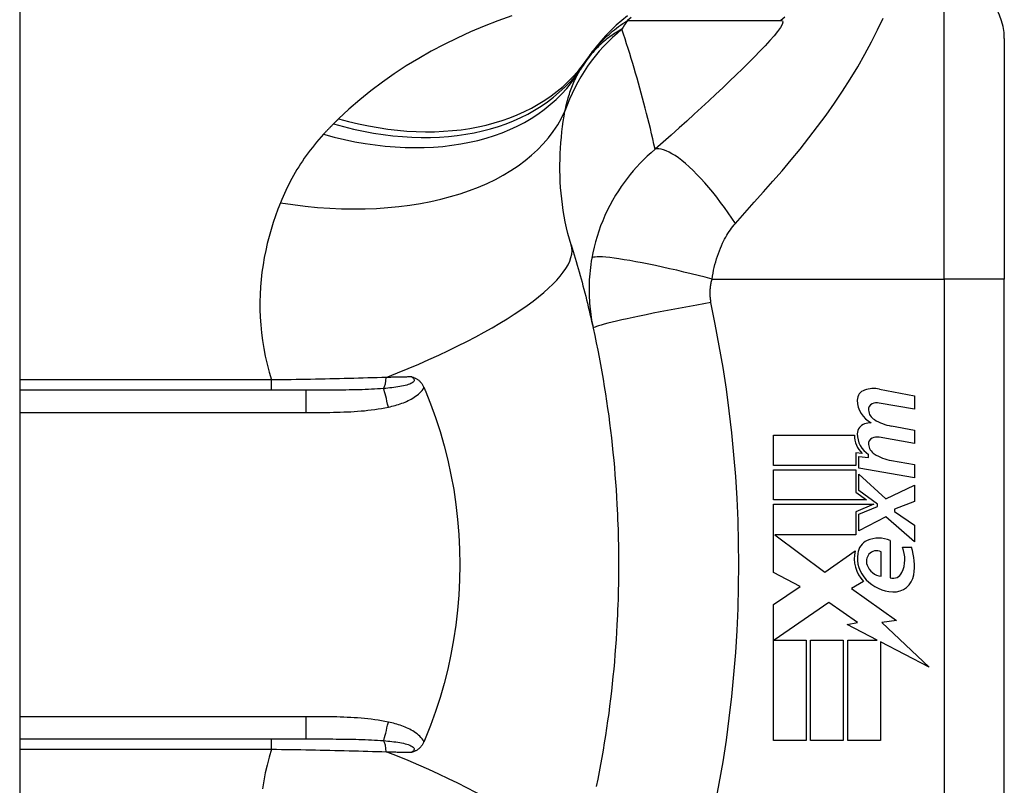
# Model space of a CAD drawing. Header units: inches. Extents: x 3.3 to 80.3, y 4.6 to 43.1.
# Tile 76 of 80: x 47.866 to 48.511, y 28.375 to 28.877. Entities that reach past the tile are written whole.
import ezdxf

# ---------------------------------------------------------------- set-up
doc = ezdxf.new("R2010")
doc.units = ezdxf.units.IN
doc.header["$MEASUREMENT"] = 0
doc.layers.add('Visible Edges(ANSI)', color=7, linetype='Continuous', lineweight=25)
doc.layers.add('Visible Tangent Edges(ANSI)', color=7, linetype='Continuous', lineweight=25)

msp = doc.modelspace()

# ---------------------------------------------------------------- linework, layer by layer
at = {"layer": 'Visible Edges(ANSI)'}
for p, q in [((47.86639, 32.62389), (47.86639, 13.11289)), ((48.51128, 28.86438), (48.51128, 28.7069)), ((48.51128, 28.33288), (48.51128, 28.7069)), ((48.05379, 28.63406), (47.86639, 28.63406)), ((48.42952, 28.63485), (48.45237, 28.63041)), ((48.45237, 28.63041), (48.45237, 28.62161)), ((48.45237, 28.62161), (48.42937, 28.62566)), ((48.43737, 28.61066), (48.45237, 28.60801)), ((48.45237, 28.60801), (48.45237, 28.59921)), ((48.36017, 28.60461), (48.41317, 28.60461)), ((48.36017, 28.58481), (48.36017, 28.60461)), ((48.45237, 28.59921), (48.42937, 28.60327)), ((48.41407, 28.59301), (48.41407, 28.58481)), ((48.41817, 28.59265), (48.41407, 28.59301)), ((48.41597, 28.59061), (48.42237, 28.59005)), ((48.41597, 28.58303), (48.41597, 28.59061)), ((48.42237, 28.59005), (48.42237, 28.59199)), ((48.43737, 28.58806), (48.45237, 28.58541)), ((48.41407, 28.58481), (48.36017, 28.58481)), ((48.36017, 28.58201), (48.41407, 28.58201)), ((48.36017, 28.56221), (48.36017, 28.58201)), ((48.41407, 28.58201), (48.41407, 28.56723)), ((48.45237, 28.57661), (48.41597, 28.58303)), ((48.45237, 28.58541), (48.45237, 28.57661)), ((48.41597, 28.57921), (48.43365, 28.56301)), ((48.41597, 28.56831), (48.41597, 28.57921)), ((48.42822, 28.55941), (48.41597, 28.56831)), ((48.43365, 28.56301), (48.45237, 28.57201)), ((48.45237, 28.57201), (48.45237, 28.56121)), ((48.42097, 28.56221), (48.36017, 28.56221)), ((48.41407, 28.56723), (48.42097, 28.56221)), ((48.36017, 28.55941), (48.42585, 28.55941)), ((48.36017, 28.51481), (48.36017, 28.55941)), ((48.42585, 28.55941), (48.41407, 28.55441)), ((48.41597, 28.55281), (48.42822, 28.55801)), ((48.42822, 28.55801), (48.42822, 28.55941)), ((48.45237, 28.56121), (48.43937, 28.55621)), ((48.43937, 28.55621), (48.43937, 28.55461)), ((48.41407, 28.55441), (48.41407, 28.53941)), ((48.41597, 28.54201), (48.41597, 28.55281)), ((48.43377, 28.55121), (48.41597, 28.54201)), ((48.45237, 28.53481), (48.43377, 28.55121)), ((48.43937, 28.55461), (48.45237, 28.54561)), ((48.45237, 28.54561), (48.45237, 28.53481)), ((48.36101, 28.53941), (48.39367, 28.51501)), ((48.41407, 28.53941), (48.36101, 28.53941)), ((48.43657, 28.53561), (48.43657, 28.51121)), ((48.44457, 28.53121), (48.45057, 28.53121)), ((48.39367, 28.51501), (48.41357, 28.52881)), ((48.43057, 28.51221), (48.43057, 28.52821)), ((48.37758, 28.50556), (48.36017, 28.51481)), ((48.36017, 28.49381), (48.37758, 28.50556)), ((48.41897, 28.50884), (48.41127, 28.50421)), ((48.41127, 28.50421), (48.44064, 28.48327)), ((48.36017, 28.40461), (48.36017, 28.49381)), ((48.39637, 28.49501), (48.36058, 28.47041)), ((48.41508, 28.48192), (48.39637, 28.49501)), ((48.40837, 28.48061), (48.41508, 28.48192)), ((48.42797, 28.47041), (48.40837, 28.48061)), ((48.44064, 28.48327), (48.43117, 28.48194)), ((48.43117, 28.48194), (48.46197, 28.45271)), ((48.36058, 28.47041), (48.38157, 28.47041)), ((48.38157, 28.47041), (48.38157, 28.40461)), ((48.38437, 28.47041), (48.40577, 28.47041)), ((48.38437, 28.40461), (48.38437, 28.47041)), ((48.40577, 28.47041), (48.40577, 28.40461)), ((48.40877, 28.47041), (48.42797, 28.47041)), ((48.40877, 28.40461), (48.40877, 28.47041)), ((48.43017, 28.46926), (48.43017, 28.40461)), ((48.46197, 28.45271), (48.43017, 28.46926)), ((47.86639, 28.40571), (48.05379, 28.40571)), ((48.38157, 28.40461), (48.36017, 28.40461)), ((48.40577, 28.40461), (48.38437, 28.40461)), ((48.43017, 28.40461), (48.40877, 28.40461))]:
    msp.add_line(p, q, dxfattribs=at)
at = {"layer": 'Visible Edges(ANSI)', "flags": 128}
for points in [[(48.26458, 28.8793), (48.26078, 28.87626), (48.25712, 28.87308), (48.25362, 28.86976), (48.25027, 28.86633), (48.24709, 28.86278), (48.24408, 28.85914), (48.24123, 28.85542), (48.23856, 28.85162)], [(48.22759, 28.72939), (48.22827, 28.72718), (48.22894, 28.72497), (48.22961, 28.72275), (48.23027, 28.72053), (48.23092, 28.7183), (48.23157, 28.71606), (48.23221, 28.71381), (48.23285, 28.71156), (48.23347, 28.70931), (48.23409, 28.70704), (48.23471, 28.70477), (48.23531, 28.70249), (48.23591, 28.70021), (48.23651, 28.69791), (48.23709, 28.69562), (48.23767, 28.69331), (48.23824, 28.691), (48.23881, 28.68868), (48.23937, 28.68636), (48.23992, 28.68402), (48.24046, 28.68169), (48.241, 28.67934), (48.24153, 28.67699), (48.24205, 28.67463)], [(48.24205, 28.67463), (48.24307, 28.6699), (48.24406, 28.66517), (48.24501, 28.66043), (48.24593, 28.65567), (48.24683, 28.65091), (48.24768, 28.64613), (48.24851, 28.64136), (48.2493, 28.63657), (48.25006, 28.63178), (48.25079, 28.62698), (48.25148, 28.62217), (48.25215, 28.61736), (48.25278, 28.61254), (48.25338, 28.60772), (48.25394, 28.60289), (48.25448, 28.59805), (48.25498, 28.59321), (48.25545, 28.58837), (48.25588, 28.58353), (48.25629, 28.57868), (48.25666, 28.57382), (48.257, 28.56897), (48.25731, 28.56411), (48.25758, 28.55925)], [(48.12324, 28.64282), (48.12362, 28.6427), (48.124, 28.64257), (48.12438, 28.64244), (48.12475, 28.64229), (48.12513, 28.64214), (48.1255, 28.64197), (48.12587, 28.64178), (48.12625, 28.64158), (48.12662, 28.64137), (48.12699, 28.64113), (48.12735, 28.64087), (48.12771, 28.64059), (48.12807, 28.64029), (48.12842, 28.63996), (48.12877, 28.63961), (48.1291, 28.63924), (48.12941, 28.63887), (48.12971, 28.63847), (48.12999, 28.63806), (48.13026, 28.63764), (48.13052, 28.63721), (48.13075, 28.63677), (48.13098, 28.63632), (48.13119, 28.63585)], [(48.13119, 28.63585), (48.13122, 28.63578), (48.13125, 28.6357), (48.13128, 28.63563), (48.13131, 28.63555), (48.13135, 28.63548), (48.13138, 28.6354), (48.13141, 28.63533), (48.13144, 28.63526), (48.13147, 28.63518), (48.13151, 28.63511), (48.13154, 28.63503), (48.13157, 28.63496), (48.1316, 28.63488), (48.13163, 28.63481), (48.13166, 28.63473), (48.1317, 28.63466), (48.13173, 28.63458), (48.13176, 28.63451), (48.13179, 28.63443), (48.13182, 28.63436), (48.13185, 28.63428), (48.13189, 28.63421), (48.13192, 28.63414), (48.13195, 28.63406)], [(48.13195, 28.63406), (48.13551, 28.62517), (48.13878, 28.61614), (48.14176, 28.60696), (48.14444, 28.59765), (48.14681, 28.5882), (48.14888, 28.57864), (48.15064, 28.56897), (48.15208, 28.5592), (48.1532, 28.5494), (48.154, 28.53955), (48.15448, 28.52967), (48.15464, 28.51978), (48.15448, 28.50987), (48.15399, 28.49996), (48.15317, 28.49009), (48.15205, 28.48029), (48.1506, 28.47059), (48.14885, 28.46097), (48.14679, 28.45146), (48.14442, 28.44206), (48.14175, 28.43278), (48.13878, 28.42362), (48.13551, 28.4146), (48.13195, 28.40571)], [(48.25758, 28.55925), (48.25775, 28.55597), (48.2579, 28.55269), (48.25804, 28.54941), (48.25817, 28.54614), (48.25827, 28.54286), (48.25837, 28.53958), (48.25845, 28.5363), (48.25852, 28.53301), (48.25857, 28.52973), (48.2586, 28.52645), (48.25862, 28.52317), (48.25863, 28.51989), (48.25862, 28.51661), (48.2586, 28.51332), (48.25857, 28.51004), (48.25852, 28.50676), (48.25845, 28.50348), (48.25837, 28.5002), (48.25827, 28.49692), (48.25817, 28.49364), (48.25804, 28.49036), (48.2579, 28.48708), (48.25775, 28.48381), (48.25758, 28.48053)], [(48.25758, 28.48053), (48.25731, 28.47567), (48.257, 28.47081), (48.25666, 28.46595), (48.25629, 28.4611), (48.25588, 28.45625), (48.25545, 28.4514), (48.25498, 28.44656), (48.25448, 28.44172), (48.25394, 28.43689), (48.25338, 28.43206), (48.25278, 28.42724), (48.25215, 28.42242), (48.25148, 28.41761), (48.25079, 28.4128), (48.25006, 28.408), (48.2493, 28.40321), (48.24851, 28.39842), (48.24768, 28.39364), (48.24683, 28.38887), (48.24593, 28.3841), (48.24501, 28.37935), (48.24406, 28.3746)], [(48.13119, 28.40392), (48.13098, 28.40346), (48.13075, 28.403), (48.13052, 28.40256), (48.13026, 28.40213), (48.12999, 28.40171), (48.12971, 28.4013), (48.12941, 28.40091), (48.1291, 28.40053), (48.12877, 28.40017), (48.12842, 28.39982), (48.12807, 28.39949), (48.12771, 28.39918), (48.12735, 28.3989), (48.12699, 28.39865), (48.12662, 28.39841), (48.12625, 28.39819), (48.12587, 28.39799), (48.1255, 28.39781), (48.12513, 28.39764), (48.12475, 28.39748), (48.12438, 28.39734), (48.124, 28.3972), (48.12362, 28.39707), (48.12324, 28.39696)], [(48.13195, 28.40571), (48.13192, 28.40564), (48.13189, 28.40556), (48.13185, 28.40549), (48.13182, 28.40542), (48.13179, 28.40534), (48.13176, 28.40527), (48.13173, 28.40519), (48.1317, 28.40512), (48.13166, 28.40504), (48.13163, 28.40497), (48.1316, 28.40489), (48.13157, 28.40482), (48.13154, 28.40474), (48.13151, 28.40467), (48.13147, 28.40459), (48.13144, 28.40452), (48.13141, 28.40444), (48.13138, 28.40437), (48.13135, 28.4043), (48.13131, 28.40422), (48.13128, 28.40415), (48.13125, 28.40407), (48.13122, 28.404), (48.13119, 28.40392)]]:
    msp.add_lwpolyline(points, dxfattribs=at)
at = {"layer": 'Visible Edges(ANSI)'}
for centre, radius, start, end in [((48.47191, 28.86438), 0.03937, 0, 90), ((48.33449, 28.78259), 0.11811, 146.47918, 148.69993), ((48.73107, 28.51989), 0.59381, 146.03787, 146.47918), ((48.42199, 28.62757), 0.007, 108.47479, 179.6788), ((48.42586, 28.616), 0.0192, 79, 108.47479), ((48.43136, 28.62752), 0.01637, 179.6788, 243.95078), ((48.42627, 28.62144), 0.004, 113.54875, 186.10268), ((48.43065, 28.62191), 0.0084, 186.10268, 237.60833), ((48.42795, 28.61759), 0.0082, 79.9922, 113.54875), ((48.44232, 28.64126), 0.031, 238.55841, 260.82565), ((48.42175, 28.60555), 0.00676, 106.9928, 179.47765), ((48.42539, 28.59365), 0.0192, 93.6169, 106.9928), ((48.42917, 28.60428), 0.016, 178.79525, 226.5849), ((48.43099, 28.60547), 0.016, 179.47765, 237.41137), ((48.42627, 28.59904), 0.004, 113.55712, 186.03001), ((48.42795, 28.59519), 0.0082, 80, 113.55712), ((48.43065, 28.59951), 0.0084, 186.03001, 237.59924), ((48.44276, 28.61859), 0.031, 237.59924, 260), ((48.42897, 28.51842), 0.0188, 66.15553, 113.84447), ((48.42547, 28.52634), 0.01013, 113.84447, 175.08017), ((48.42568, 28.52336), 0.02046, 334.67838, 22.56091), ((48.41194, 28.51915), 0.04048, 351.56052, 17.33425), ((48.43502, 28.52389), 0.022, 167.07905, 223.17854), ((48.43502, 28.52389), 0.01992, 170.40854, 224.16843), ((48.42826, 28.52204), 0.0073, 141.16516, 199.37968), ((48.42753, 28.52262), 0.00637, 61.45471, 141.16516), ((48.43194, 28.52333), 0.0112, 199.37968, 262.99755), ((48.43839, 28.51735), 0.0064, 253.52609, 334.67838), ((48.43896, 28.51514), 0.01315, 266.56465, 351.56052), ((48.43976, 28.5285), 0.02654, 224.16843, 266.56465)]:
    msp.add_arc(centre, radius, start, end, dxfattribs=at)
at = {"layer": 'Visible Tangent Edges(ANSI)'}
for p, q in [((48.47191, 28.7069), (48.47191, 28.90375)), ((48.31983, 28.7069), (48.47191, 28.7069)), ((48.47191, 28.7069), (48.47191, 28.33288)), ((48.51128, 28.7069), (48.47191, 28.7069)), ((48.03135, 28.6408), (47.86639, 28.6408)), ((48.03135, 28.63406), (48.03135, 28.6408)), ((48.05379, 28.63406), (48.05379, 28.61948)), ((47.86639, 28.61948), (48.05379, 28.61948)), ((48.05379, 28.42029), (47.86639, 28.42029)), ((48.05379, 28.42029), (48.05379, 28.40571)), ((48.03135, 28.39897), (48.03135, 28.40571)), ((47.86639, 28.39897), (48.03135, 28.39897))]:
    msp.add_line(p, q, dxfattribs=at)
at = {"layer": 'Visible Tangent Edges(ANSI)', "flags": 128}
for points in [[(48.1887, 28.87939), (48.1796, 28.87607), (48.17061, 28.87252), (48.16175, 28.86875), (48.15301, 28.86476), (48.14443, 28.86054), (48.13599, 28.85609), (48.12771, 28.85142), (48.1196, 28.84649), (48.11166, 28.84133), (48.10392, 28.83592), (48.0964, 28.83027), (48.0891, 28.82438), (48.08206, 28.81824), (48.07529, 28.81186)], [(48.26696, 28.8783), (48.26439, 28.87618)], [(48.36746, 28.87833), (48.3649, 28.87621)], [(48.23856, 28.85162), (48.23929, 28.85267), (48.24004, 28.85373), (48.24082, 28.85478), (48.24162, 28.85583), (48.24245, 28.85687), (48.2433, 28.85791), (48.24419, 28.85895), (48.2451, 28.85998), (48.24604, 28.86101), (48.24701, 28.86204), (48.24802, 28.86307), (48.24905, 28.86409), (48.25012, 28.86511), (48.25123, 28.86613), (48.25237, 28.86715), (48.25354, 28.86817), (48.25475, 28.86918), (48.25601, 28.87019), (48.2573, 28.8712), (48.25863, 28.8722), (48.26, 28.8732), (48.26142, 28.8742), (48.26288, 28.87519), (48.26439, 28.87618)], [(48.26439, 28.87618), (48.26859, 28.87618), (48.27279, 28.87618), (48.27697, 28.87618), (48.28115, 28.87618), (48.28534, 28.87618), (48.28953, 28.87618), (48.29371, 28.87618), (48.2979, 28.87618), (48.30208, 28.87618), (48.30627, 28.87618), (48.31045, 28.87618), (48.31464, 28.87618), (48.31882, 28.87618), (48.32301, 28.87618), (48.3272, 28.87618), (48.33138, 28.87618), (48.33557, 28.87618), (48.33975, 28.87618), (48.34394, 28.87618), (48.34812, 28.87618), (48.35231, 28.87618), (48.35651, 28.87618), (48.36068, 28.87616), (48.3649, 28.87621)], [(48.3649, 28.87621), (48.36595, 28.87596), (48.36623, 28.87508), (48.36577, 28.87361), (48.3646, 28.87159), (48.36281, 28.86911), (48.36049, 28.86626), (48.35774, 28.86311), (48.35464, 28.85971), (48.35125, 28.85613), (48.34762, 28.8524), (48.34379, 28.84855), (48.33979, 28.8446), (48.33564, 28.84055), (48.33135, 28.83643), (48.32695, 28.83223), (48.32242, 28.82797), (48.31779, 28.82365), (48.31305, 28.81927), (48.30822, 28.81483), (48.3033, 28.81036), (48.29828, 28.80583), (48.29314, 28.80123), (48.28787, 28.79655), (48.28255, 28.79188)], [(48.33524, 28.74336), (48.34138, 28.75023), (48.34755, 28.75716), (48.35366, 28.76404), (48.3597, 28.77092), (48.36569, 28.77787), (48.37163, 28.78491), (48.3775, 28.79207), (48.38328, 28.79935), (48.38896, 28.80676), (48.39453, 28.81432), (48.39997, 28.82204), (48.40526, 28.82989), (48.41037, 28.83788), (48.41528, 28.84596), (48.41994, 28.85408), (48.42431, 28.86216), (48.42832, 28.87009), (48.43192, 28.8777)], [(48.26082, 28.87051), (48.25971, 28.8699), (48.25861, 28.86927), (48.25752, 28.86862), (48.25642, 28.86794), (48.25534, 28.86723), (48.25425, 28.8665), (48.25318, 28.86574), (48.25211, 28.86495), (48.25104, 28.86413), (48.24998, 28.86328), (48.24893, 28.86241), (48.24788, 28.8615), (48.24684, 28.86056), (48.24581, 28.85959), (48.24479, 28.85858), (48.24377, 28.85754), (48.24276, 28.85647), (48.24177, 28.85535), (48.24078, 28.8542), (48.2398, 28.85301), (48.23884, 28.85177), (48.23789, 28.8505), (48.23695, 28.84918), (48.23602, 28.84781)], [(48.28255, 28.79188), (48.28179, 28.79527), (48.28102, 28.79866), (48.28024, 28.80203), (48.27944, 28.8054), (48.27863, 28.80875), (48.2778, 28.81209), (48.27697, 28.81542), (48.27612, 28.81875), (48.27525, 28.82206), (48.27438, 28.82536), (48.27349, 28.82865), (48.27259, 28.83193), (48.27168, 28.8352), (48.27075, 28.83846), (48.26981, 28.84171), (48.26886, 28.84495), (48.2679, 28.84818), (48.26693, 28.8514), (48.26594, 28.85461), (48.26494, 28.85781), (48.26393, 28.861), (48.2629, 28.86418), (48.26187, 28.86735), (48.26082, 28.87051)], [(48.22354, 28.8169), (48.22381, 28.8182), (48.22409, 28.81948), (48.22438, 28.82075), (48.22469, 28.82201), (48.22501, 28.82325), (48.22534, 28.82447), (48.22569, 28.82568), (48.22605, 28.82688), (48.22642, 28.82806), (48.2268, 28.82922), (48.2272, 28.83037), (48.22761, 28.83151), (48.22803, 28.83263), (48.22847, 28.83373), (48.22892, 28.83482), (48.22938, 28.8359), (48.22986, 28.83696), (48.23035, 28.838), (48.23085, 28.83903), (48.23137, 28.84004), (48.2319, 28.84104), (48.23244, 28.84203), (48.233, 28.84299), (48.23357, 28.84395)], [(48.22759, 28.72939), (48.22649, 28.73308), (48.22549, 28.7368), (48.22458, 28.74054), (48.22376, 28.7443), (48.22303, 28.74807), (48.22239, 28.75186), (48.22183, 28.75564), (48.22137, 28.75942), (48.22098, 28.76319), (48.22068, 28.76694), (48.22046, 28.77067), (48.22031, 28.77439), (48.22024, 28.77808), (48.22023, 28.78175), (48.2203, 28.7854), (48.22043, 28.78903), (48.22062, 28.79263), (48.22088, 28.7962), (48.22119, 28.79974), (48.22156, 28.80324), (48.22198, 28.80672), (48.22245, 28.81015), (48.22297, 28.81355), (48.22354, 28.8169)], [(48.07191, 28.80851), (48.07163, 28.80823), (48.07135, 28.80795), (48.07107, 28.80767), (48.0708, 28.80739), (48.07052, 28.80711), (48.07024, 28.80683), (48.06997, 28.80655), (48.06969, 28.80627), (48.06942, 28.80599), (48.06915, 28.8057), (48.06887, 28.80542), (48.0686, 28.80514), (48.06833, 28.80485), (48.06805, 28.80457), (48.06778, 28.80428), (48.06751, 28.804), (48.06724, 28.80371), (48.06697, 28.80343), (48.0667, 28.80314), (48.06644, 28.80285), (48.06617, 28.80256), (48.0659, 28.80228), (48.06563, 28.80199), (48.06537, 28.8017)], [(48.07529, 28.81186), (48.07515, 28.81172), (48.07501, 28.81158), (48.07487, 28.81144), (48.07473, 28.8113), (48.07459, 28.81116), (48.07445, 28.81103), (48.07431, 28.81089), (48.07416, 28.81075), (48.07402, 28.81061), (48.07388, 28.81047), (48.07374, 28.81033), (48.0736, 28.81019), (48.07346, 28.81005), (48.07332, 28.80991), (48.07318, 28.80977), (48.07304, 28.80963), (48.0729, 28.80949), (48.07275, 28.80935), (48.07261, 28.80921), (48.07247, 28.80907), (48.07233, 28.80893), (48.07219, 28.80879), (48.07205, 28.80865), (48.07191, 28.80851)], [(48.06537, 28.8017), (48.06385, 28.80002), (48.06236, 28.79832), (48.0609, 28.79661), (48.05947, 28.79488), (48.05807, 28.79313), (48.05671, 28.79137), (48.05537, 28.78958), (48.05406, 28.78779), (48.05279, 28.78597), (48.05154, 28.78414), (48.05033, 28.78229), (48.04914, 28.78043), (48.04798, 28.77855), (48.04686, 28.77666), (48.04576, 28.77475), (48.04469, 28.77283), (48.04365, 28.77089), (48.04264, 28.76893), (48.04165, 28.76696), (48.0407, 28.76498), (48.03977, 28.76298), (48.03887, 28.76097), (48.038, 28.75894), (48.03716, 28.7569)], [(48.28255, 28.79188), (48.27995, 28.78965), (48.27744, 28.78738), (48.27502, 28.78506), (48.27268, 28.78269), (48.27043, 28.78028), (48.26826, 28.77782), (48.26617, 28.77532), (48.26416, 28.77278), (48.26222, 28.77018), (48.26035, 28.76753), (48.25851, 28.76477), (48.25661, 28.76173), (48.25468, 28.75844), (48.25289, 28.75513), (48.25123, 28.75184), (48.24968, 28.7485), (48.24823, 28.7451), (48.24688, 28.74167), (48.24565, 28.73822), (48.24452, 28.73473), (48.2435, 28.73122), (48.2426, 28.7277), (48.24181, 28.72417), (48.24112, 28.72063)], [(48.33524, 28.74336), (48.33288, 28.74684), (48.33046, 28.75031), (48.32798, 28.75375), (48.32546, 28.75714), (48.32289, 28.76046), (48.32031, 28.7637), (48.3177, 28.76683), (48.31509, 28.76985), (48.3125, 28.77272), (48.30992, 28.77544), (48.30739, 28.77798), (48.3049, 28.78034), (48.30248, 28.78251), (48.30012, 28.78446), (48.29786, 28.7862), (48.29569, 28.78772), (48.29362, 28.78901), (48.29167, 28.79007), (48.28983, 28.79091), (48.28812, 28.79153), (48.28653, 28.79192), (48.28508, 28.79211), (48.28375, 28.79209), (48.28255, 28.79188)], [(48.03716, 28.7569), (48.03548, 28.75261), (48.0339, 28.74826), (48.03241, 28.74384), (48.03102, 28.73937), (48.02974, 28.73484), (48.02857, 28.73026), (48.02751, 28.72562), (48.02658, 28.72094), (48.02576, 28.71621), (48.02508, 28.71144), (48.02453, 28.70662), (48.02412, 28.70176), (48.02384, 28.69686), (48.02371, 28.69192), (48.02373, 28.68694), (48.02391, 28.68192), (48.02424, 28.67687), (48.02474, 28.67178), (48.0254, 28.66666), (48.02623, 28.66152), (48.02724, 28.65635), (48.02843, 28.65117), (48.0298, 28.64599), (48.03135, 28.6408)], [(48.31983, 28.7069), (48.32015, 28.70882), (48.3205, 28.71073), (48.32089, 28.71264), (48.32132, 28.71453), (48.32179, 28.7164), (48.32229, 28.71824), (48.32283, 28.72007), (48.3234, 28.72186), (48.324, 28.72362), (48.32464, 28.72534), (48.32531, 28.72706), (48.32603, 28.72876), (48.32673, 28.73031), (48.32742, 28.73171), (48.32811, 28.73303), (48.32882, 28.73432), (48.32955, 28.73557), (48.3303, 28.73678), (48.33107, 28.73797), (48.33186, 28.73911), (48.33268, 28.74023), (48.33351, 28.74131), (48.33436, 28.74235), (48.33524, 28.74336)], [(48.24112, 28.72063), (48.24077, 28.71856), (48.24046, 28.71649), (48.24019, 28.71445), (48.23996, 28.71242), (48.23976, 28.71041), (48.2396, 28.70838), (48.23947, 28.70634), (48.23938, 28.70435), (48.23933, 28.70241), (48.2393, 28.70049), (48.23931, 28.69858), (48.23935, 28.69669), (48.23941, 28.69482), (48.23951, 28.69296), (48.23963, 28.6911), (48.23979, 28.68925), (48.23997, 28.6874), (48.24018, 28.68555), (48.24042, 28.68371), (48.24069, 28.68188), (48.24099, 28.68006), (48.24131, 28.67824), (48.24167, 28.67643), (48.24205, 28.67463)], [(48.31983, 28.7069), (48.31533, 28.70806), (48.31075, 28.70922), (48.3061, 28.71037), (48.30141, 28.7115), (48.2967, 28.71261), (48.29201, 28.71368), (48.28737, 28.71471), (48.28281, 28.71569), (48.27836, 28.71662), (48.27406, 28.71747), (48.26993, 28.71826), (48.26601, 28.71896), (48.26233, 28.71959), (48.2589, 28.72012), (48.25574, 28.72057), (48.25288, 28.72092), (48.25033, 28.72118), (48.24809, 28.72135), (48.24616, 28.72143), (48.24455, 28.72142), (48.24325, 28.72134), (48.24226, 28.72117), (48.24155, 28.72094), (48.24112, 28.72063)], [(48.31916, 28.69156), (48.31906, 28.69218), (48.31897, 28.69279), (48.31889, 28.69341), (48.31882, 28.69402), (48.31876, 28.69464), (48.31872, 28.69527), (48.31868, 28.69589), (48.31865, 28.69651), (48.31864, 28.69714), (48.31864, 28.69776), (48.31864, 28.69839), (48.31866, 28.69901), (48.31869, 28.69964), (48.31873, 28.70028), (48.31879, 28.70091), (48.31885, 28.70156), (48.31893, 28.70222), (48.31902, 28.70289), (48.31912, 28.70356), (48.31923, 28.70422), (48.31936, 28.70488), (48.3195, 28.70555), (48.31966, 28.70622), (48.31983, 28.7069)], [(48.31916, 28.69156), (48.31453, 28.69074), (48.30981, 28.68989), (48.30502, 28.68902), (48.3002, 28.68812), (48.29538, 28.68721), (48.29058, 28.68629), (48.28585, 28.68537), (48.28121, 28.68445), (48.27671, 28.68354), (48.27237, 28.68264), (48.26824, 28.68177), (48.26435, 28.68093), (48.26072, 28.68012), (48.25738, 28.67935), (48.25435, 28.67863), (48.25165, 28.67796), (48.24928, 28.67734), (48.24725, 28.67678), (48.24557, 28.67628), (48.24423, 28.67583), (48.24322, 28.67545), (48.24253, 28.67512), (48.24214, 28.67485), (48.24205, 28.67463)], [(48.32191, 28.36235), (48.32461, 28.37651), (48.32704, 28.39072), (48.32922, 28.40497), (48.33113, 28.41925), (48.33279, 28.43357), (48.33419, 28.44791), (48.33534, 28.46228), (48.33623, 28.47667), (48.33686, 28.49107), (48.33724, 28.50547), (48.33737, 28.51989), (48.33724, 28.5343), (48.33686, 28.54871), (48.33623, 28.56311), (48.33534, 28.57749), (48.33419, 28.59186), (48.33279, 28.60621), (48.33113, 28.62052), (48.32922, 28.63481), (48.32704, 28.64906), (48.32461, 28.66326), (48.32191, 28.67742), (48.31916, 28.69156)], [(48.10649, 28.64248), (48.10349, 28.64238), (48.10048, 28.64228), (48.09745, 28.64219), (48.09441, 28.6421), (48.09135, 28.64201), (48.08828, 28.64193), (48.08519, 28.64184), (48.0821, 28.64176), (48.07899, 28.64169), (48.07587, 28.64161), (48.07274, 28.64154), (48.0696, 28.64147), (48.06645, 28.6414), (48.06329, 28.64133), (48.06013, 28.64127), (48.05695, 28.64121), (48.05376, 28.64115), (48.05057, 28.64109), (48.04738, 28.64104), (48.04417, 28.64099), (48.04097, 28.64094), (48.03776, 28.64089), (48.03456, 28.64085), (48.03135, 28.6408)], [(48.12324, 28.64282), (48.12385, 28.64235), (48.12432, 28.64185), (48.12463, 28.64134), (48.12477, 28.64083), (48.1247, 28.64032), (48.12444, 28.63983), (48.124, 28.63935), (48.12341, 28.63891), (48.12267, 28.6385), (48.12183, 28.63812), (48.12089, 28.63778), (48.11987, 28.63746), (48.1188, 28.63717), (48.11768, 28.63691), (48.11652, 28.63666), (48.11531, 28.63644), (48.11407, 28.63623), (48.1128, 28.63605), (48.1115, 28.63587), (48.11017, 28.63571), (48.10883, 28.63556), (48.10747, 28.63542), (48.1061, 28.6353), (48.10471, 28.63518)], [(48.12324, 28.64282), (48.12255, 28.6428), (48.12186, 28.64279), (48.12117, 28.64278), (48.12048, 28.64276), (48.11978, 28.64275), (48.11909, 28.64273), (48.1184, 28.64272), (48.1177, 28.64271), (48.11701, 28.64269), (48.11631, 28.64268), (48.11562, 28.64266), (48.11492, 28.64265), (48.11422, 28.64264), (48.11352, 28.64262), (48.11282, 28.64261), (48.11212, 28.64259), (48.11142, 28.64258), (48.11072, 28.64256), (48.11001, 28.64255), (48.10931, 28.64253), (48.10861, 28.64252), (48.1079, 28.64251), (48.1072, 28.64249), (48.10649, 28.64248)], [(48.10471, 28.63518), (48.10276, 28.63504), (48.10079, 28.63491), (48.0988, 28.63479), (48.09678, 28.63469), (48.09475, 28.6346), (48.0927, 28.63452), (48.09063, 28.63445), (48.08855, 28.63438), (48.08646, 28.63433), (48.08435, 28.63428), (48.08223, 28.63424), (48.0801, 28.6342), (48.07796, 28.63417), (48.07581, 28.63415), (48.07365, 28.63413), (48.07148, 28.63411), (48.0693, 28.6341), (48.06711, 28.63408), (48.06491, 28.63408), (48.0627, 28.63407), (48.06048, 28.63407), (48.05826, 28.63406), (48.05603, 28.63406), (48.05379, 28.63406)], [(48.10785, 28.62304), (48.10896, 28.62329), (48.11006, 28.62355), (48.11117, 28.62383), (48.11227, 28.62413), (48.11337, 28.62445), (48.11447, 28.62479), (48.11555, 28.62515), (48.11663, 28.62552), (48.1177, 28.62592), (48.11876, 28.62634), (48.11981, 28.62679), (48.12085, 28.62727), (48.12186, 28.62777), (48.12286, 28.6283), (48.12385, 28.62886), (48.12481, 28.62946), (48.12574, 28.6301), (48.12666, 28.63078), (48.12754, 28.63151), (48.12838, 28.63228), (48.12918, 28.6331), (48.12991, 28.63397), (48.13059, 28.63488), (48.13119, 28.63585)], [(48.05379, 28.61948), (48.05605, 28.61948), (48.05831, 28.61949), (48.06057, 28.6195), (48.06283, 28.61951), (48.06509, 28.61953), (48.06735, 28.61956), (48.06961, 28.61959), (48.07187, 28.61964), (48.07413, 28.61969), (48.07639, 28.61976), (48.07865, 28.61984), (48.08091, 28.61993), (48.08317, 28.62004), (48.08542, 28.62018), (48.08768, 28.62033), (48.08994, 28.6205), (48.0922, 28.6207), (48.09445, 28.62092), (48.0967, 28.62118), (48.09894, 28.62147), (48.10118, 28.6218), (48.10341, 28.62216), (48.10564, 28.62258), (48.10785, 28.62304)], [(48.10785, 28.41674), (48.10564, 28.4172), (48.10341, 28.41761), (48.10118, 28.41797), (48.09894, 28.4183), (48.0967, 28.41859), (48.09445, 28.41885), (48.0922, 28.41907), (48.08994, 28.41927), (48.08768, 28.41945), (48.08543, 28.4196), (48.08317, 28.41973), (48.08091, 28.41984), (48.07865, 28.41994), (48.07639, 28.42002), (48.07413, 28.42008), (48.07187, 28.42014), (48.06961, 28.42018), (48.06735, 28.42022), (48.06509, 28.42024), (48.06283, 28.42026), (48.06057, 28.42028), (48.05831, 28.42029), (48.05605, 28.42029), (48.05379, 28.42029)], [(48.13119, 28.40392), (48.13059, 28.40489), (48.12991, 28.40581), (48.12918, 28.40667), (48.12838, 28.40749), (48.12754, 28.40827), (48.12666, 28.40899), (48.12574, 28.40967), (48.12481, 28.41031), (48.12385, 28.41091), (48.12286, 28.41147), (48.12186, 28.41201), (48.12085, 28.41251), (48.11981, 28.41298), (48.11876, 28.41343), (48.1177, 28.41385), (48.11663, 28.41425), (48.11555, 28.41463), (48.11447, 28.41499), (48.11337, 28.41532), (48.11227, 28.41564), (48.11117, 28.41594), (48.11006, 28.41622), (48.10896, 28.41649), (48.10785, 28.41674)], [(48.05379, 28.40571), (48.05603, 28.40571), (48.05826, 28.40571), (48.06048, 28.40571), (48.0627, 28.40571), (48.0649, 28.4057), (48.0671, 28.40569), (48.0693, 28.40568), (48.07148, 28.40567), (48.07365, 28.40565), (48.07581, 28.40563), (48.07796, 28.4056), (48.0801, 28.40557), (48.08223, 28.40554), (48.08435, 28.4055), (48.08646, 28.40545), (48.08855, 28.40539), (48.09063, 28.40533), (48.0927, 28.40526), (48.09475, 28.40518), (48.09678, 28.40508), (48.0988, 28.40498), (48.10079, 28.40487), (48.10276, 28.40474), (48.10471, 28.40459)], [(48.10471, 28.40459), (48.1061, 28.40448), (48.10747, 28.40435), (48.10883, 28.40421), (48.11017, 28.40407), (48.1115, 28.4039), (48.1128, 28.40373), (48.11407, 28.40354), (48.11531, 28.40333), (48.11652, 28.40311), (48.11768, 28.40287), (48.1188, 28.4026), (48.11987, 28.40231), (48.12089, 28.402), (48.12183, 28.40165), (48.12267, 28.40127), (48.12341, 28.40086), (48.124, 28.40042), (48.12444, 28.39995), (48.1247, 28.39945), (48.12477, 28.39894), (48.12463, 28.39843), (48.12432, 28.39792), (48.12385, 28.39743), (48.12324, 28.39696)], [(48.03135, 28.39897), (48.0298, 28.39379), (48.02843, 28.3886), (48.02724, 28.38342), (48.02623, 28.37826), (48.0254, 28.37311)], [(48.03135, 28.39897), (48.03456, 28.39893), (48.03776, 28.39888), (48.04097, 28.39884), (48.04417, 28.39879), (48.04738, 28.39873), (48.05057, 28.39868), (48.05376, 28.39862), (48.05695, 28.39856), (48.06013, 28.3985), (48.06329, 28.39844), (48.06645, 28.39837), (48.0696, 28.39831), (48.07274, 28.39824), (48.07587, 28.39816), (48.07899, 28.39809), (48.0821, 28.39801), (48.08519, 28.39793), (48.08828, 28.39785), (48.09135, 28.39776), (48.09441, 28.39767), (48.09745, 28.39758), (48.10048, 28.39749), (48.10349, 28.3974), (48.10649, 28.3973)], [(48.10649, 28.3973), (48.1072, 28.39728), (48.1079, 28.39727), (48.10861, 28.39725), (48.10931, 28.39724), (48.11001, 28.39723), (48.11072, 28.39721), (48.11142, 28.3972), (48.11212, 28.39718), (48.11282, 28.39717), (48.11352, 28.39715), (48.11422, 28.39714), (48.11492, 28.39712), (48.11562, 28.39711), (48.11631, 28.3971), (48.11701, 28.39708), (48.1177, 28.39707), (48.1184, 28.39705), (48.11909, 28.39704), (48.11978, 28.39703), (48.12048, 28.39701), (48.12117, 28.397), (48.12186, 28.39698), (48.12255, 28.39697), (48.12324, 28.39696)]]:
    msp.add_lwpolyline(points, dxfattribs=at)
at = {"layer": 'Visible Tangent Edges(ANSI)'}
msp.add_arc((48.63167, 28.64061), 0.43633, 147.32435, 148.20432, dxfattribs=at)
for centre, major_axis, ratio, start_param, end_param in [((48.33537, 28.77997), (0.11201, 0.03746), 0.992002, 1.934247, 2.496049), ((48.07191, 28.95652), (0.16411, -0.10871), 0.689059, 5.140584, 6.283185), ((48.07529, 28.96159), (0.16327, -0.10997), 0.696909, 5.151259, 6.283185), ((48.06537, 28.94622), (0.1682, -0.10227), 0.678602, 5.103708, 6.283185), ((48.03716, 28.87845), (0.19017, -0.05083), 0.604241, 4.872507, 6.187736), ((48.0396, 28.671), (0.18799, 0.05839), 0.249251, 4.997807, 6.283185), ((48.10315, 28.6439), (0, 0.00984), 0.343453, 3.624092, 4.566988), ((48.10785, 28.61775), (0.00402, -0.01927), 0.056853, 1.836987, 2.689915), ((48.10785, 28.42203), (-0.00402, -0.01927), 0.056853, 0.451678, 1.304606), ((48.10315, 28.39587), (0, 0.00984), 0.343453, 4.857789, 5.800686), ((48.0396, 28.36878), (0.18799, -0.05839), 0.249251, 0, 1.285379)]:
    msp.add_ellipse(centre, major_axis=major_axis, ratio=ratio, start_param=start_param, end_param=end_param, dxfattribs=at)

doc.saveas('drawing.dxf')
